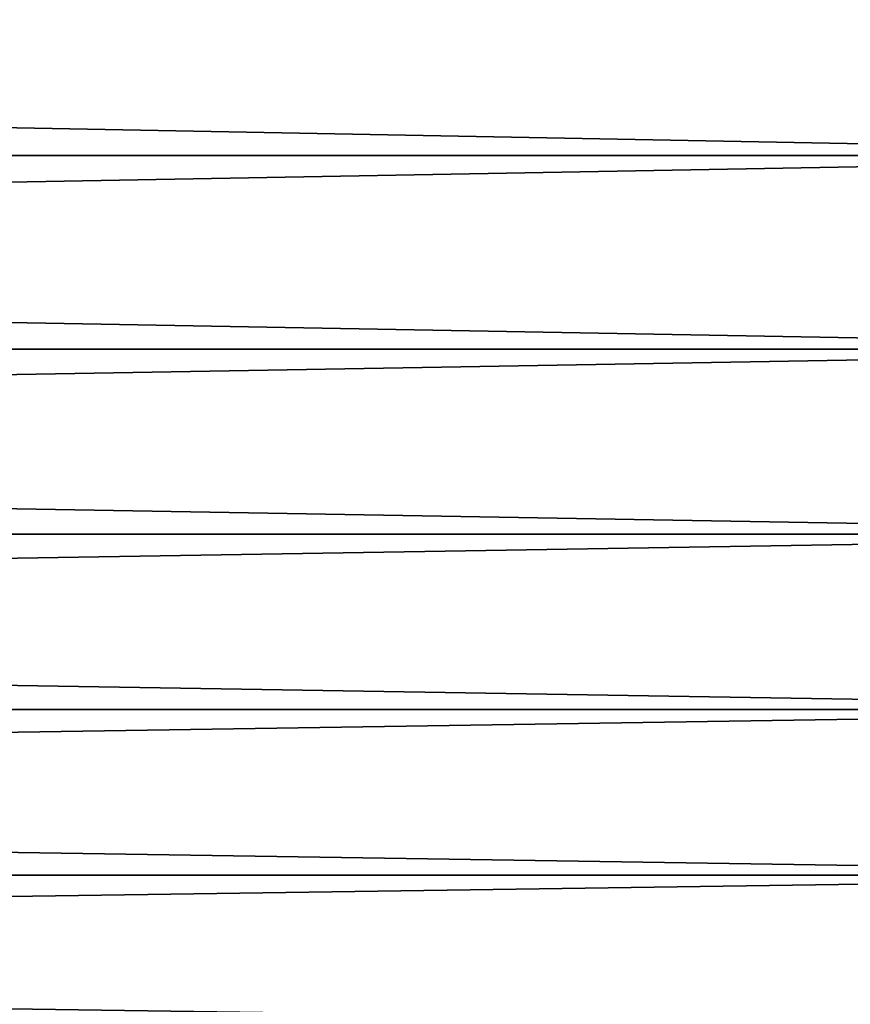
# Model space of a CAD drawing. Header units: metres. Extents: x -2 to 102, y -85 to 102.
# Tile 67 of 256: x 57.02 to 61.2, y -19.69 to -14.74. Entities that reach past the tile are written whole.
import ezdxf

# ---------------------------------------------------------------- set-up
doc = ezdxf.new("R2010")
doc.units = ezdxf.units.M
doc.layers.add('solid_21064300', color=7, linetype='CONTINUOUS')

msp = doc.modelspace()

# ---------------------------------------------------------------- linework, layer by layer
at = {"layer": 'solid_21064300'}
for points in [[(10.5, -15.418452, 19.03997), (64.379997, -15.418349, 19.040075), (64.379997, -14.400739, 19.820917)], [(10.5, -14.400739, 19.820917), (10.5, -15.418452, 19.03997), (64.379997, -14.400739, 19.820917)], [(10.5, -14.400739, -19.820917), (64.379997, -14.400739, -19.820917), (64.379997, -15.418349, -19.040075)], [(10.5, -15.418452, -19.03997), (10.5, -14.400739, -19.820917), (64.379997, -15.418349, -19.040075)], [(10.5, -16.393579, 18.207134), (64.379997, -16.3937, 18.207048), (64.379997, -15.418349, 19.040075)], [(10.5, -15.418452, 19.03997), (10.5, -16.393579, 18.207134), (64.379997, -15.418349, 19.040075)], [(10.5, -15.418452, -19.03997), (64.379997, -15.418349, -19.040075), (64.379997, -16.3937, -18.207048)], [(10.5, -16.393579, -18.207134), (10.5, -15.418452, -19.03997), (64.379997, -16.3937, -18.207048)], [(10.5, -16.393579, 18.207134), (10.5, -17.324116, 17.324116), (64.379997, -16.3937, 18.207048)], [(10.5, -16.393579, -18.207134), (64.379997, -16.3937, -18.207048), (64.379997, -17.324116, -17.324116)], [(10.5, -17.324116, -17.324116), (10.5, -16.393579, -18.207134), (64.379997, -17.324116, -17.324116)], [(10.5, -17.324116, 17.324116), (64.379997, -17.324116, 17.324116), (64.379997, -16.3937, 18.207048)], [(10.5, -18.207134, 16.393579), (64.379997, -18.207048, 16.3937), (64.379997, -17.324116, 17.324116)], [(10.5, -17.324116, 17.324116), (10.5, -18.207134, 16.393579), (64.379997, -17.324116, 17.324116)], [(10.5, -17.324116, -17.324116), (64.379997, -17.324116, -17.324116), (64.379997, -18.207048, -16.3937)], [(10.5, -18.207134, -16.393579), (10.5, -17.324116, -17.324116), (64.379997, -18.207048, -16.3937)], [(10.5, -19.03997, 15.418452), (64.379997, -19.040075, 15.418349), (64.379997, -18.207048, 16.3937)], [(10.5, -18.207134, 16.393579), (10.5, -19.03997, 15.418452), (64.379997, -18.207048, 16.3937)], [(10.5, -18.207134, -16.393579), (64.379997, -18.207048, -16.3937), (64.379997, -19.040075, -15.418349)], [(10.5, -19.03997, -15.418452), (10.5, -18.207134, -16.393579), (64.379997, -19.040075, -15.418349)], [(10.5, -19.03997, 15.418452), (10.5, -19.820917, 14.400739), (64.379997, -19.040075, 15.418349)], [(10.5, -19.03997, -15.418452), (64.379997, -19.040075, -15.418349), (64.379997, -19.820917, -14.400739)], [(10.5, -19.820917, -14.400739), (10.5, -19.03997, -15.418452), (64.379997, -19.820917, -14.400739)], [(10.5, -19.820917, 14.400739), (64.379997, -19.820917, 14.400739), (64.379997, -19.040075, 15.418349)]]:
    msp.add_3dface(points, dxfattribs=at)

doc.saveas('drawing.dxf')
